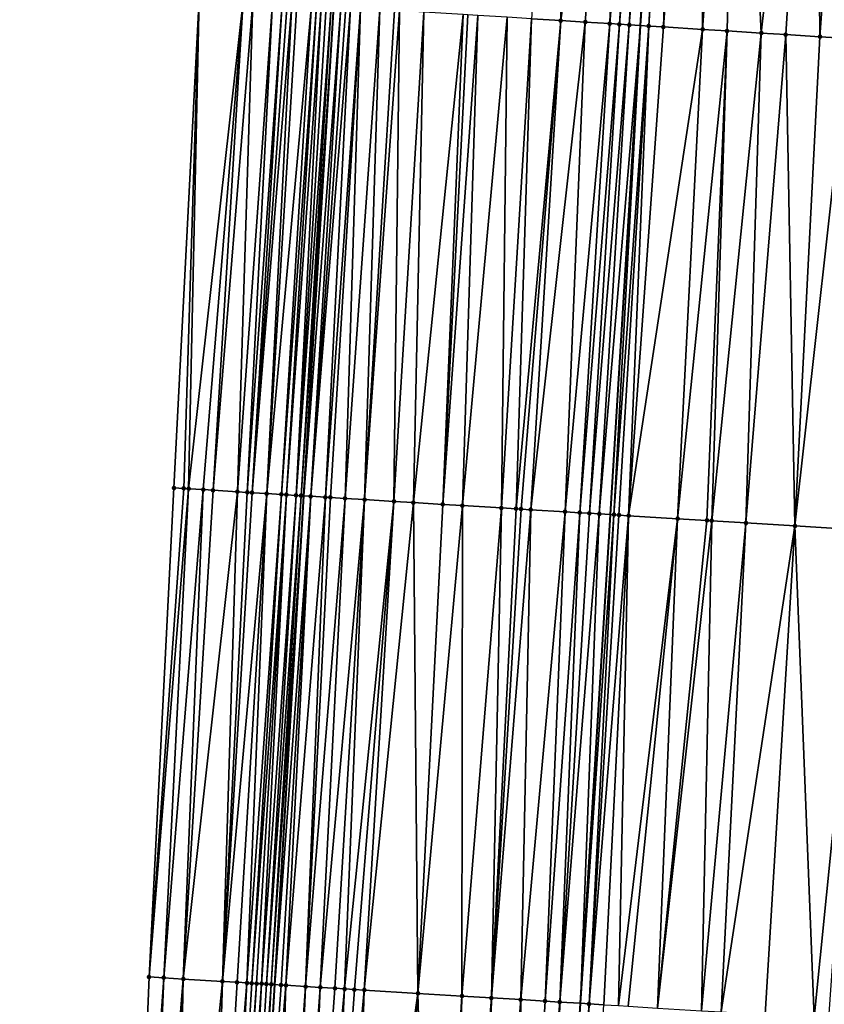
# Model space of a CAD drawing. Header units: feet. Extents: x 2004186 to 2014793, y 836912 to 864902.
# Tile 182 of 256: x 2010520 to 2010553, y 842588 to 842628. Entities that reach past the tile are written whole.
import ezdxf

# ---------------------------------------------------------------- set-up
doc = ezdxf.new("R2010")
doc.units = ezdxf.units.FT
doc.header["$LTSCALE"] = 100
doc.header["$MEASUREMENT"] = 0
for name, color, linetype, lineweight in [('EP_Travel Lane', 5, 'Continuous', 40), ('GPL_Skip Line', 2, 'Continuous', 40), ('Road Shots', 4, 'Continuous', 200), ('Road X-Section', 30, 'Continuous', 13)]:
    doc.layers.add(name, color=color, linetype=linetype, lineweight=lineweight)
doc.layers.add('I-77 SB_MM21-27-Surface-Border', color=7, linetype='Continuous')
doc.layers.add('I-77 SB_MM21-27-Surface-TIN', color=7, linetype='Continuous')

msp = doc.modelspace()

# ---------------------------------------------------------------- linework, layer by layer
at = {"layer": 'EP_Travel Lane'}
msp.add_polyline3d([(2010523.174799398, 842469.2187934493, 373.3575301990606), (2010524.374323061, 842489.1736801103, 373.7397270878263), (2010525.569789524, 842509.1305880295, 374.1202389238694), (2010526.765268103, 842529.0876982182, 374.4901710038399), (2010527.960967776, 842549.0484993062, 374.8364427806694), (2010529.156592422, 842569.0080479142, 375.2129145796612), (2010530.352189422, 842588.9671350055, 375.6126191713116), (2010531.547774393, 842608.9260212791, 375.977037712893), (2010532.771014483, 842628.9081064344, 376.3447920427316), (2010534.022790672, 842648.8669012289, 376.7129737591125), (2010535.277433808, 842668.8238715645, 377.0881937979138), (2010536.532073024, 842688.7807795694, 377.4562459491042), (2010537.786650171, 842708.7367002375, 377.8447404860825), (2010539.041278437, 842728.6934340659, 378.2420773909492), (2010540.295850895, 842748.6492801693, 378.5912493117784), (2010541.550442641, 842768.6054330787, 378.9572270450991), (2010542.774096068, 842788.5522059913, 379.3796865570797), (2010543.963645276, 842808.5098754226, 379.7518848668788)], dxfattribs=at)
at = {"layer": 'GPL_Skip Line'}
msp.add_polyline3d([(2010535.451572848, 842468.4677420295, 373.5754094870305), (2010536.681232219, 842488.4212770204, 373.9708214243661), (2010537.911588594, 842508.3761766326, 374.3450810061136), (2010539.141940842, 842528.3310093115, 374.7111592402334), (2010540.372495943, 842548.2891320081, 375.0899000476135), (2010541.602987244, 842568.2462199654, 375.4813899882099), (2010542.833489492, 842588.203485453, 375.8690829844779), (2010544.063976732, 842608.1605075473, 376.2407427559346), (2010545.288220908, 842628.1306613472, 376.5977184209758), (2010546.503825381, 842648.0911494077, 376.939831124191), (2010547.71855631, 842668.0502623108, 377.3090849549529), (2010548.933297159, 842688.0095381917, 377.6818148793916), (2010550.147974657, 842707.9677731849, 378.0793417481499), (2010551.362725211, 842727.9272085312, 378.4561895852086), (2010552.577375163, 842747.8849909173, 378.8409683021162), (2010553.79206176, 842767.8433754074, 379.2160057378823), (2010555.017611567, 842787.7945673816, 379.616245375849), (2010556.256341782, 842807.7497787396, 379.9828878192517)], dxfattribs=at)
at = {"layer": 'I-77 SB_MM21-27-Surface-Border', "color": 3, "linetype": 'ByBlock', "lineweight": -2}
msp.add_polyline3d([(2010519.940937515, 842469.4171024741, 373.2752140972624), (2010520.954776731, 842489.3832712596, 373.6470903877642), (2010521.369297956, 842509.3880063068, 374.0086290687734), (2010522.382742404, 842529.3568081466, 374.3527234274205), (2010523.9952566, 842549.2920872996, 374.7062624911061), (2010524.409969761, 842569.29997995, 375.0393105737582), (2010525.223891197, 842589.2827017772, 375.4143350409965), (2010526.237387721, 842609.2523603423, 375.7785892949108), (2010527.262117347, 842629.2520569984, 376.1351105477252), (2010528.495477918, 842649.211868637, 376.5293268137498), (2010529.929418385, 842669.1581314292, 376.9032130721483), (2010530.964102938, 842689.1287828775, 377.2643487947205), (2010532.198349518, 842709.0861739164, 377.6408014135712), (2010534.430707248, 842728.9821303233, 378.0613353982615), (2010535.864508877, 842748.9261481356, 378.4432108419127), (2010537.49795192, 842768.858189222, 378.8464908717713), (2010539.925893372, 842788.7288353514, 379.3046050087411), (2010539.556153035, 842808.7831639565, 379.6287610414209)], dxfattribs=at)
at = {"layer": 'I-77 SB_MM21-27-Surface-TIN', "color": 128, "linetype": 'ByBlock', "lineweight": -2}
for points in [[(2010542.268800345, 842648.3541834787, 376.8740739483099), (2010540.835855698, 842628.4072657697, 376.5040468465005), (2010542.033546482, 842628.3328547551, 376.5294719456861)], [(2010544.664183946, 842648.2053956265, 376.9119968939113), (2010542.268800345, 842648.3541834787, 376.8740739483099), (2010542.033546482, 842628.3328547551, 376.5294719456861)], [(2010544.664183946, 842648.2053956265, 376.9119968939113), (2010542.033546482, 842628.3328547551, 376.5294719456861), (2010543.031625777, 842628.2709045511, 376.5474105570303)], [(2010544.664183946, 842648.2053956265, 376.9119968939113), (2010543.031625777, 842628.2709045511, 376.5474105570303), (2010544.029698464, 842628.2088473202, 376.5712453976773)], [(2010545.263028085, 842648.1681701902, 376.9231515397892), (2010544.664183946, 842648.2053956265, 376.9119968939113), (2010544.029698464, 842628.2088473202, 376.5712453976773)], [(2010545.662259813, 842648.1433904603, 376.9283994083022), (2010545.263028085, 842648.1681701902, 376.9231515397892), (2010544.029698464, 842628.2088473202, 376.5712453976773)], [(2010545.662259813, 842648.1433904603, 376.9283994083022), (2010544.029698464, 842628.2088473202, 376.5712453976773), (2010544.428930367, 842628.184070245, 376.5782552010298)], [(2010546.061497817, 842648.1187121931, 376.9276824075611), (2010545.662259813, 842648.1433904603, 376.9283994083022), (2010544.428930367, 842628.184070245, 376.5782552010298)], [(2010546.061497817, 842648.1187121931, 376.9276824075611), (2010544.428930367, 842628.184070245, 376.5782552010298), (2010544.828165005, 842628.1593374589, 376.5828250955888)], [(2010546.061497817, 842648.1187121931, 376.9276824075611), (2010544.828165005, 842628.1593374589, 376.5828250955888), (2010546.503825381, 842648.0911494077, 376.939831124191)], [(2010544.828165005, 842628.1593374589, 376.5828250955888), (2010545.288220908, 842628.1306613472, 376.5977184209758), (2010546.503825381, 842648.0911494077, 376.939831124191)], [(2010546.660336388, 842648.0813967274, 376.9441297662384), (2010546.503825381, 842648.0911494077, 376.939831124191), (2010545.288220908, 842628.1306613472, 376.5977184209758)], [(2010546.660336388, 842648.0813967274, 376.9441297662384), (2010545.288220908, 842628.1306613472, 376.5977184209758), (2010545.626615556, 842628.1095686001, 376.6086732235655)], [(2010546.859947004, 842648.0689220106, 376.951742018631), (2010546.660336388, 842648.0813967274, 376.9441297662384), (2010545.626615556, 842628.1095686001, 376.6086732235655)], [(2010546.859947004, 842648.0689220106, 376.951742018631), (2010545.626615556, 842628.1095686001, 376.6086732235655), (2010546.225462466, 842628.0723876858, 376.6200309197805)], [(2010547.65840414, 842648.019260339, 376.9682466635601), (2010546.859947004, 842648.0689220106, 376.951742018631), (2010546.225462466, 842628.0723876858, 376.6200309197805)], [(2010547.65840414, 842648.019260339, 376.9682466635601), (2010546.225462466, 842628.0723876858, 376.6200309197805), (2010547.822402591, 842627.9734820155, 376.6369070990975)], [(2010549.255333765, 842647.9201852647, 376.9866604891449), (2010547.65840414, 842648.019260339, 376.9682466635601), (2010547.822402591, 842627.9734820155, 376.6369070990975)], [(2010549.255333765, 842647.9201852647, 376.9866604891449), (2010547.822402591, 842627.9734820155, 376.6369070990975), (2010548.820483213, 842627.9115533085, 376.6536614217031)], [(2010549.255333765, 842647.9201852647, 376.9866604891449), (2010548.820483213, 842627.9115533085, 376.6536614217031), (2010550.21779485, 842627.82483313, 376.6782186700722)], [(2010552.449173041, 842647.721712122, 377.0424765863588), (2010549.255333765, 842647.9201852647, 376.9866604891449), (2010550.21779485, 842627.82483313, 376.6782186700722)], [(2010552.449173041, 842647.721712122, 377.0424765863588), (2010550.21779485, 842627.82483313, 376.6782186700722), (2010551.215875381, 842627.7629029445, 376.6950544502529)], [(2010552.449173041, 842647.721712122, 377.0424765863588), (2010551.215875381, 842627.7629029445, 376.6950544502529), (2010552.613193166, 842627.6762823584, 376.7141250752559)], [(2010554.046099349, 842647.6225834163, 377.0640433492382), (2010552.449173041, 842647.721712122, 377.0424765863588), (2010552.613193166, 842627.6762823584, 376.7141250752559)], [(2010554.046099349, 842647.6225834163, 377.0640433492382), (2010552.613193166, 842627.6762823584, 376.7141250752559), (2010553.810888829, 842627.6019503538, 376.7351974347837)], [(2010526.636634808, 842609.2278280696, 375.7933608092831), (2010527.262117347, 842629.2520569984, 376.1351105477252), (2010526.237387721, 842609.2523603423, 375.7785892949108)], [(2010526.836259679, 842609.2155837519, 375.7995204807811), (2010527.262117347, 842629.2520569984, 376.1351105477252), (2010526.636634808, 842609.2278280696, 375.7933608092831)], [(2010526.836259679, 842609.2155837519, 375.7995204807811), (2010529.058618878, 842629.1398793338, 376.2041620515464), (2010527.262117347, 842629.2520569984, 376.1351105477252)], [(2010527.435125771, 842609.1787106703, 375.8258738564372), (2010529.058618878, 842629.1398793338, 376.2041620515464), (2010526.836259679, 842609.2155837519, 375.7995204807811)], [(2010527.834373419, 842609.1541876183, 375.8401272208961), (2010529.058618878, 842629.1398793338, 376.2041620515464), (2010527.435125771, 842609.1787106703, 375.8258738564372)], [(2010527.834373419, 842609.1541876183, 375.8401272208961), (2010529.457837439, 842629.1148861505, 376.223077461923), (2010529.058618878, 842629.1398793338, 376.2041620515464)], [(2010528.83248325, 842609.0927271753, 375.8843477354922), (2010529.457837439, 842629.1148861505, 376.223077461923), (2010527.834373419, 842609.1541876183, 375.8401272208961)], [(2010528.83248325, 842609.0927271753, 375.8843477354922), (2010530.256282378, 842629.0650264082, 376.2539324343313), (2010529.457837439, 842629.1148861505, 376.223077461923)], [(2010529.231732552, 842609.0682313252, 375.8970725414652), (2010530.256282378, 842629.0650264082, 376.2539324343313), (2010528.83248325, 842609.0927271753, 375.8843477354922)], [(2010529.231732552, 842609.0682313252, 375.8970725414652), (2010530.655520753, 842629.0403541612, 376.2551671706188), (2010530.256282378, 842629.0650264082, 376.2539324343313)], [(2010529.431354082, 842609.0559320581, 375.9063200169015), (2010530.655520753, 842629.0403541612, 376.2551671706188), (2010529.231732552, 842609.0682313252, 375.8970725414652)], [(2010529.431354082, 842609.0559320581, 375.9063200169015), (2010530.855135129, 842629.0279400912, 376.2600786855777), (2010530.655520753, 842629.0403541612, 376.2551671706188)], [(2010529.431354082, 842609.0559320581, 375.9063200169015), (2010531.054745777, 842629.0154656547, 376.2683158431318), (2010530.855135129, 842629.0279400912, 376.2600786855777)], [(2010530.030226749, 842609.0191671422, 375.9265951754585), (2010531.054745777, 842629.0154656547, 376.2683158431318), (2010529.431354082, 842609.0559320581, 375.9063200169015)], [(2010530.030226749, 842609.0191671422, 375.9265951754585), (2010531.254353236, 842629.0029395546, 376.2793991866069), (2010531.054745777, 842629.0154656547, 376.2683158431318)], [(2010530.030226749, 842609.0191671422, 375.9265951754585), (2010531.853165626, 842628.9651995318, 376.3215586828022), (2010531.254353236, 842629.0029395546, 376.2793991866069)], [(2010530.62909051, 842608.9822556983, 375.955104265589), (2010531.853165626, 842628.9651995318, 376.3215586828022), (2010530.030226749, 842609.0191671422, 375.9265951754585)], [(2010530.62909051, 842608.9822556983, 375.955104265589), (2010532.052783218, 842628.9528375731, 376.3235993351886), (2010531.853165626, 842628.9651995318, 376.3215586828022)], [(2010530.82871608, 842608.9700229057, 375.9606163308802), (2010532.052783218, 842628.9528375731, 376.3235993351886), (2010530.62909051, 842608.9822556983, 375.955104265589)], [(2010530.82871608, 842608.9700229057, 375.9606163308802), (2010532.252404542, 842628.9405360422, 376.3223109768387), (2010532.052783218, 842628.9528375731, 376.3235993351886)], [(2010531.227979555, 842608.9457602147, 375.9602390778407), (2010532.252404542, 842628.9405360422, 376.3223109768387), (2010530.82871608, 842608.9700229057, 375.9606163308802)], [(2010531.227979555, 842608.9457602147, 375.9602390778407), (2010532.452022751, 842628.9281840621, 376.3238018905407), (2010532.252404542, 842628.9405360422, 376.3223109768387)], [(2010531.227979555, 842608.9457602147, 375.9602390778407), (2010532.651628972, 842628.915637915, 376.3359896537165), (2010532.452022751, 842628.9281840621, 376.3238018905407)], [(2010531.427601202, 842608.9334628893, 375.9693774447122), (2010532.651628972, 842628.915637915, 376.3359896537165), (2010531.227979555, 842608.9457602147, 375.9602390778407)], [(2010531.427601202, 842608.9334628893, 375.9693774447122), (2010532.771014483, 842628.9081064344, 376.3447920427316), (2010532.651628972, 842628.915637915, 376.3359896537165)], [(2010531.427601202, 842608.9334628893, 375.9693774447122), (2010531.547774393, 842608.9260212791, 375.977037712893), (2010532.771014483, 842628.9081064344, 376.3447920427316)], [(2010533.050835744, 842628.890453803, 376.3654234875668), (2010532.771014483, 842628.9081064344, 376.3447920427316), (2010531.547774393, 842608.9260212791, 375.977037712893)], [(2010531.82683674, 842608.9087406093, 375.9948261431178), (2010533.050835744, 842628.890453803, 376.3654234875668), (2010531.547774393, 842608.9260212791, 375.977037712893)], [(2010531.82683674, 842608.9087406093, 375.9948261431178), (2010533.250445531, 842628.8779654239, 376.3744287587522), (2010533.050835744, 842628.890453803, 376.3654234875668)], [(2010531.82683674, 842608.9087406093, 375.9948261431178), (2010533.450060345, 842628.8655584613, 376.3789487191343), (2010533.250445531, 842628.8779654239, 376.3744287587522)], [(2010532.425704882, 842608.8719012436, 376.0192849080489), (2010533.450060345, 842628.8655584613, 376.3789487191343), (2010531.82683674, 842608.9087406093, 375.9948261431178)], [(2010532.425704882, 842608.8719012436, 376.0192849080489), (2010533.849281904, 842628.8406138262, 376.3951895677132), (2010533.450060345, 842628.8655584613, 376.3789487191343)], [(2010532.625326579, 842608.8596047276, 376.0283777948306), (2010533.849281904, 842628.8406138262, 376.3951895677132), (2010532.425704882, 842608.8719012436, 376.0192849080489)], [(2010533.224210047, 842608.8230174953, 376.0386682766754), (2010533.849281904, 842628.8406138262, 376.3951895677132), (2010532.625326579, 842608.8596047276, 376.0283777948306)], [(2010533.224210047, 842608.8230174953, 376.0386682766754), (2010534.647746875, 842628.7910785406, 376.4081699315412), (2010533.849281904, 842628.8406138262, 376.3951895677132)], [(2010534.02272508, 842608.7742960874, 376.0489291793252), (2010534.647746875, 842628.7910785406, 376.4081699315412), (2010533.224210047, 842608.8230174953, 376.0386682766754)], [(2010534.02272508, 842608.7742960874, 376.0489291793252), (2010535.246595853, 842628.7539311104, 376.4176829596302), (2010534.647746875, 842628.7910785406, 376.4081699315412)], [(2010534.02272508, 842608.7742960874, 376.0489291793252), (2010535.446209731, 842628.7415089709, 376.4230390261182), (2010535.246595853, 842628.7539311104, 376.4176829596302)], [(2010535.220489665, 842608.701082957, 376.0716829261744), (2010535.446209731, 842628.7415089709, 376.4230390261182), (2010534.02272508, 842608.7742960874, 376.0489291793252)], [(2010535.220489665, 842608.701082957, 376.0716829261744), (2010536.444290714, 842628.6795861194, 376.4394707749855), (2010535.446209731, 842628.7415089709, 376.4230390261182)], [(2010536.019002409, 842608.6523238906, 376.0840599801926), (2010536.444290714, 842628.6795861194, 376.4394707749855), (2010535.220489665, 842608.701082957, 376.0716829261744)], [(2010536.019002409, 842608.6523238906, 376.0840599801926), (2010538.041223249, 842628.5805575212, 376.4631191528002), (2010536.444290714, 842628.6795861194, 376.4394707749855)], [(2010537.21676839, 842608.5791337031, 376.1055244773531), (2010538.041223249, 842628.5805575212, 376.4631191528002), (2010536.019002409, 842608.6523238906, 376.0840599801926)], [(2010537.21676839, 842608.5791337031, 376.1055244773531), (2010538.240842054, 842628.5682151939, 376.464078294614), (2010538.041223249, 842628.5805575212, 376.4631191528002)], [(2010537.21676839, 842608.5791337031, 376.1055244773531), (2010538.64007462, 842628.5434488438, 376.4704972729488), (2010538.240842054, 842628.5682151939, 376.464078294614)], [(2010538.015280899, 842608.5303707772, 376.1181184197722), (2010538.64007462, 842628.5434488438, 376.4704972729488), (2010537.21676839, 842608.5791337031, 376.1055244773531)], [(2010538.015280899, 842608.5303707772, 376.1181184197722), (2010539.837776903, 842628.4692240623, 376.48566262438), (2010538.64007462, 842628.5434488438, 376.4704972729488)], [(2010539.612302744, 842608.4327927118, 376.1462403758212), (2010539.837776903, 842628.4692240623, 376.48566262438), (2010538.015280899, 842608.5303707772, 376.1181184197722)], [(2010539.612302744, 842608.4327927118, 376.1462403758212), (2010540.835855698, 842628.4072657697, 376.5040468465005), (2010539.837776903, 842628.4692240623, 376.48566262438)], [(2010540.211182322, 842608.3961414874, 376.1601268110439), (2010540.835855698, 842628.4072657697, 376.5040468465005), (2010539.612302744, 842608.4327927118, 376.1462403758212)], [(2010540.211182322, 842608.3961414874, 376.1601268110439), (2010542.033546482, 842628.3328547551, 376.5294719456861), (2010540.835855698, 842628.4072657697, 376.5040468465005)], [(2010540.410810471, 842608.3839511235, 376.1632546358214), (2010542.033546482, 842628.3328547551, 376.5294719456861), (2010540.211182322, 842608.3961414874, 376.1601268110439)], [(2010540.810063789, 842608.3595213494, 376.1722663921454), (2010542.033546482, 842628.3328547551, 376.5294719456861), (2010540.410810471, 842608.3839511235, 376.1632546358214)], [(2010540.810063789, 842608.3595213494, 376.1722663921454), (2010543.031625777, 842628.2709045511, 376.5474105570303), (2010542.033546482, 842628.3328547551, 376.5294719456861)], [(2010542.207459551, 842608.2741676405, 376.1953503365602), (2010543.031625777, 842628.2709045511, 376.5474105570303), (2010540.810063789, 842608.3595213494, 376.1722663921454)], [(2010542.207459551, 842608.2741676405, 376.1953503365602), (2010544.029698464, 842628.2088473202, 376.5712453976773), (2010543.031625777, 842628.2709045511, 376.5474105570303)], [(2010542.806340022, 842608.2375311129, 376.2084109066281), (2010544.029698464, 842628.2088473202, 376.5712453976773), (2010542.207459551, 842608.2741676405, 376.1953503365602)], [(2010542.806340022, 842608.2375311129, 376.2084109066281), (2010544.428930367, 842628.184070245, 376.5782552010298), (2010544.029698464, 842628.2088473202, 376.5712453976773)], [(2010543.205596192, 842608.2131482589, 376.2147860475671), (2010544.428930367, 842628.184070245, 376.5782552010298), (2010542.806340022, 842608.2375311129, 376.2084109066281)], [(2010543.205596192, 842608.2131482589, 376.2147860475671), (2010544.828165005, 842628.1593374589, 376.5828250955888), (2010544.428930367, 842628.184070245, 376.5782552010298)], [(2010543.604845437, 842608.1886514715, 376.2275635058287), (2010544.828165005, 842628.1593374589, 376.5828250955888), (2010543.205596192, 842608.2131482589, 376.2147860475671)], [(2010543.604845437, 842608.1886514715, 376.2275635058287), (2010545.288220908, 842628.1306613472, 376.5977184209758), (2010544.828165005, 842628.1593374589, 376.5828250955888)], [(2010543.604845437, 842608.1886514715, 376.2275635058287), (2010544.063976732, 842608.1605075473, 376.2407427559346), (2010545.288220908, 842628.1306613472, 376.5977184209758)], [(2010544.203721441, 842608.1519414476, 376.2447540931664), (2010545.288220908, 842628.1306613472, 376.5977184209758), (2010544.063976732, 842608.1605075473, 376.2407427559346)], [(2010544.203721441, 842608.1519414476, 376.2447540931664), (2010545.626615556, 842628.1095686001, 376.6086732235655), (2010545.288220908, 842628.1306613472, 376.5977184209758)], [(2010544.403346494, 842608.1397001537, 376.2507438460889), (2010545.626615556, 842628.1095686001, 376.6086732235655), (2010544.203721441, 842608.1519414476, 376.2447540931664)], [(2010544.80260143, 842608.115296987, 376.2582604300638), (2010545.626615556, 842628.1095686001, 376.6086732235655), (2010544.403346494, 842608.1397001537, 376.2507438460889)], [(2010544.80260143, 842608.115296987, 376.2582604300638), (2010546.225462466, 842628.0723876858, 376.6200309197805), (2010545.626615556, 842628.1095686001, 376.6086732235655)], [(2010544.80260143, 842608.115296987, 376.2582604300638), (2010547.822402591, 842627.9734820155, 376.6369070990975), (2010546.225462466, 842628.0723876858, 376.6200309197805)], [(2010546.798894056, 842607.9935764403, 376.2792501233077), (2010547.822402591, 842627.9734820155, 376.6369070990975), (2010544.80260143, 842608.115296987, 376.2582604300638)], [(2010546.798894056, 842607.9935764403, 376.2792501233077), (2010548.820483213, 842627.9115533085, 376.6536614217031), (2010547.822402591, 842627.9734820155, 376.6369070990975)], [(2010547.996662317, 842607.9204237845, 376.298605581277), (2010548.820483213, 842627.9115533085, 376.6536614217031), (2010546.798894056, 842607.9935764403, 376.2792501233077)], [(2010548.196291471, 842607.9082499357, 376.3008053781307), (2010548.820483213, 842627.9115533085, 376.6536614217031), (2010547.996662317, 842607.9204237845, 376.298605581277)], [(2010548.196291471, 842607.9082499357, 376.3008053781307), (2010550.21779485, 842627.82483313, 376.6782186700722), (2010548.820483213, 842627.9115533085, 376.6536614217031)], [(2010549.593686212, 842607.8228794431, 376.32483246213), (2010550.21779485, 842627.82483313, 376.6782186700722), (2010548.196291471, 842607.9082499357, 376.3008053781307)], [(2010549.593686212, 842607.8228794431, 376.32483246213), (2010551.215875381, 842627.7629029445, 376.6950544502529), (2010550.21779485, 842627.82483313, 376.6782186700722)], [(2010551.589974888, 842607.7010939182, 376.3494735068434), (2010551.215875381, 842627.7629029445, 376.6950544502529), (2010549.593686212, 842607.8228794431, 376.32483246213)], [(2010551.589974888, 842607.7010939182, 376.3494735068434), (2010552.613193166, 842627.6762823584, 376.7141250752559), (2010551.215875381, 842627.7629029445, 376.6950544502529)], [(2010551.589974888, 842607.7010939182, 376.3494735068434), (2010553.810888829, 842627.6019503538, 376.7351974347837), (2010552.613193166, 842627.6762823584, 376.7141250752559)], [(2010554.384760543, 842607.5302899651, 376.4010660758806), (2010553.810888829, 842627.6019503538, 376.7351974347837), (2010551.589974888, 842607.7010939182, 376.3494735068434)], [(2010526.636634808, 842609.2278280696, 375.7933608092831), (2010526.237387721, 842609.2523603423, 375.7785892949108), (2010525.223891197, 842589.2827017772, 375.4143350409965)], [(2010526.836259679, 842609.2155837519, 375.7995204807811), (2010526.636634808, 842609.2278280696, 375.7933608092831), (2010525.223891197, 842589.2827017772, 375.4143350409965)], [(2010526.836259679, 842609.2155837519, 375.7995204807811), (2010525.223891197, 842589.2827017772, 375.4143350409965), (2010525.822755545, 842589.245800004, 375.44012366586)], [(2010527.435125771, 842609.1787106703, 375.8258738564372), (2010526.836259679, 842609.2155837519, 375.7995204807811), (2010525.822755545, 842589.245800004, 375.44012366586)], [(2010527.435125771, 842609.1787106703, 375.8258738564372), (2010525.822755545, 842589.245800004, 375.44012366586), (2010526.621246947, 842589.1966898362, 375.469730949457)], [(2010527.834373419, 842609.1541876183, 375.8401272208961), (2010527.435125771, 842609.1787106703, 375.8258738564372), (2010526.621246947, 842589.1966898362, 375.469730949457)], [(2010528.83248325, 842609.0927271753, 375.8843477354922), (2010527.834373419, 842609.1541876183, 375.8401272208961), (2010526.621246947, 842589.1966898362, 375.469730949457)], [(2010528.83248325, 842609.0927271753, 375.8843477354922), (2010526.621246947, 842589.1966898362, 375.469730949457), (2010528.218216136, 842589.098245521, 375.5405519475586)], [(2010529.231732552, 842609.0682313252, 375.8970725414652), (2010528.83248325, 842609.0927271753, 375.8843477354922), (2010528.218216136, 842589.098245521, 375.5405519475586)], [(2010529.431354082, 842609.0559320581, 375.9063200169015), (2010529.231732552, 842609.0682313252, 375.8970725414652), (2010528.218216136, 842589.098245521, 375.5405519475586)], [(2010530.030226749, 842609.0191671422, 375.9265951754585), (2010529.431354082, 842609.0559320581, 375.9063200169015), (2010528.218216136, 842589.098245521, 375.5405519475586)], [(2010530.030226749, 842609.0191671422, 375.9265951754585), (2010528.218216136, 842589.098245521, 375.5405519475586), (2010528.817078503, 842589.0613111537, 375.5680295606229)], [(2010530.030226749, 842609.0191671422, 375.9265951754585), (2010528.817078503, 842589.0613111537, 375.5680295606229), (2010529.216325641, 842589.036779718, 375.5816077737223)], [(2010530.62909051, 842608.9822556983, 375.955104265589), (2010530.030226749, 842609.0191671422, 375.9265951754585), (2010529.216325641, 842589.036779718, 375.5816077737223)], [(2010530.62909051, 842608.9822556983, 375.955104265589), (2010529.216325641, 842589.036779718, 375.5816077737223), (2010529.415950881, 842589.0245414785, 375.5869729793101)], [(2010530.82871608, 842608.9700229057, 375.9606163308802), (2010530.62909051, 842608.9822556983, 375.955104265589), (2010529.415950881, 842589.0245414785, 375.5869729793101)], [(2010530.82871608, 842608.9700229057, 375.9606163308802), (2010529.415950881, 842589.0245414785, 375.5869729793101), (2010529.615580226, 842589.012370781, 375.5888382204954)], [(2010530.82871608, 842608.9700229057, 375.9606163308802), (2010529.615580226, 842589.012370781, 375.5888382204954), (2010529.81521204, 842589.0002406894, 375.588599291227)], [(2010531.227979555, 842608.9457602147, 375.9602390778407), (2010530.82871608, 842608.9700229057, 375.9606163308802), (2010529.81521204, 842589.0002406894, 375.588599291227)], [(2010531.227979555, 842608.9457602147, 375.9602390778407), (2010529.81521204, 842589.0002406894, 375.588599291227), (2010530.014839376, 842588.9880369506, 375.5921766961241)], [(2010531.427601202, 842608.9334628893, 375.9693774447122), (2010531.227979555, 842608.9457602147, 375.9602390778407), (2010530.014839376, 842588.9880369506, 375.5921766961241)], [(2010531.427601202, 842608.9334628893, 375.9693774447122), (2010530.014839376, 842588.9880369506, 375.5921766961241), (2010530.214458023, 842588.9756902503, 375.6031622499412)], [(2010531.427601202, 842608.9334628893, 375.9693774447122), (2010530.214458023, 842588.9756902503, 375.6031622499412), (2010531.547774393, 842608.9260212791, 375.977037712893)], [(2010530.214458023, 842588.9756902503, 375.6031622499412), (2010530.352189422, 842588.9671350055, 375.6126191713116), (2010531.547774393, 842608.9260212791, 375.977037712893)], [(2010531.82683674, 842608.9087406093, 375.9948261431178), (2010531.547774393, 842608.9260212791, 375.977037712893), (2010530.352189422, 842588.9671350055, 375.6126191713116)], [(2010531.82683674, 842608.9087406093, 375.9948261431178), (2010530.352189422, 842588.9671350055, 375.6126191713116), (2010530.613688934, 842588.9508918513, 375.6305742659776)], [(2010531.82683674, 842608.9087406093, 375.9948261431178), (2010530.613688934, 842588.9508918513, 375.6305742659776), (2010530.813309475, 842588.9385763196, 375.6399446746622)], [(2010532.425704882, 842608.8719012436, 376.0192849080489), (2010531.82683674, 842608.9087406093, 375.9948261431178), (2010530.813309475, 842588.9385763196, 375.6399446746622)], [(2010532.425704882, 842608.8719012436, 376.0192849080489), (2010530.813309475, 842588.9385763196, 375.6399446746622), (2010531.61180768, 842588.8895780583, 375.6637530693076)], [(2010532.625326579, 842608.8596047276, 376.0283777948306), (2010532.425704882, 842608.8719012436, 376.0192849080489), (2010531.61180768, 842588.8895780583, 375.6637530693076)], [(2010533.224210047, 842608.8230174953, 376.0386682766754), (2010532.625326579, 842608.8596047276, 376.0283777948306), (2010531.61180768, 842588.8895780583, 375.6637530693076)], [(2010533.224210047, 842608.8230174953, 376.0386682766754), (2010531.61180768, 842588.8895780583, 375.6637530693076), (2010532.210695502, 842588.8530624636, 375.6695302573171)], [(2010534.02272508, 842608.7742960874, 376.0489291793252), (2010533.224210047, 842608.8230174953, 376.0386682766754), (2010532.210695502, 842588.8530624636, 375.6695302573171)], [(2010534.02272508, 842608.7742960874, 376.0489291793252), (2010532.210695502, 842588.8530624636, 375.6695302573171), (2010532.809578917, 842588.8164743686, 375.6790643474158)], [(2010534.02272508, 842608.7742960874, 376.0489291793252), (2010532.809578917, 842588.8164743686, 375.6790643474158), (2010533.208833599, 842588.7920670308, 375.6862119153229)], [(2010535.220489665, 842608.701082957, 376.0716829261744), (2010534.02272508, 842608.7742960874, 376.0489291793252), (2010533.208833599, 842588.7920670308, 375.6862119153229)], [(2010535.220489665, 842608.701082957, 376.0716829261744), (2010533.208833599, 842588.7920670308, 375.6862119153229), (2010533.608087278, 842588.7676431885, 375.694214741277)], [(2010535.220489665, 842608.701082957, 376.0716829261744), (2010533.608087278, 842588.7676431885, 375.694214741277), (2010534.007347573, 842588.7433281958, 375.6965770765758)], [(2010536.019002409, 842608.6523238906, 376.0840599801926), (2010535.220489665, 842608.701082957, 376.0716829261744), (2010534.007347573, 842588.7433281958, 375.6965770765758)], [(2010536.019002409, 842608.6523238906, 376.0840599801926), (2010534.007347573, 842588.7433281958, 375.6965770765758), (2010536.203251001, 842588.6091318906, 375.7336059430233)], [(2010537.21676839, 842608.5791337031, 376.1055244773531), (2010536.019002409, 842608.6523238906, 376.0840599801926), (2010536.203251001, 842588.6091318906, 375.7336059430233)], [(2010538.015280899, 842608.5303707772, 376.1181184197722), (2010537.21676839, 842608.5791337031, 376.1055244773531), (2010536.203251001, 842588.6091318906, 375.7336059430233)], [(2010538.015280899, 842608.5303707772, 376.1181184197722), (2010536.203251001, 842588.6091318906, 375.7336059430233), (2010537.999900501, 842588.4993553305, 375.7628442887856)], [(2010539.612302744, 842608.4327927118, 376.1462403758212), (2010538.015280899, 842608.5303707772, 376.1181184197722), (2010537.999900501, 842588.4993553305, 375.7628442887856)], [(2010539.612302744, 842608.4327927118, 376.1462403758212), (2010537.999900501, 842588.4993553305, 375.7628442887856), (2010539.19766025, 842588.4260626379, 375.7879495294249)], [(2010540.211182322, 842608.3961414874, 376.1601268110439), (2010539.612302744, 842608.4327927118, 376.1462403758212), (2010539.19766025, 842588.4260626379, 375.7879495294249)], [(2010540.410810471, 842608.3839511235, 376.1632546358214), (2010540.211182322, 842608.3961414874, 376.1601268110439), (2010539.19766025, 842588.4260626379, 375.7879495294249)], [(2010540.810063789, 842608.3595213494, 376.1722663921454), (2010540.410810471, 842608.3839511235, 376.1632546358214), (2010539.19766025, 842588.4260626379, 375.7879495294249)], [(2010540.810063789, 842608.3595213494, 376.1722663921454), (2010539.19766025, 842588.4260626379, 375.7879495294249), (2010540.395426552, 842588.352877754, 375.8074682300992)], [(2010542.207459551, 842608.2741676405, 376.1953503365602), (2010540.810063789, 842608.3595213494, 376.1722663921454), (2010540.395426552, 842588.352877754, 375.8074682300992)], [(2010542.207459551, 842608.2741676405, 376.1953503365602), (2010540.395426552, 842588.352877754, 375.8074682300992), (2010541.393552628, 842588.291684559, 375.8343977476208)], [(2010542.806340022, 842608.2375311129, 376.2084109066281), (2010542.207459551, 842608.2741676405, 376.1953503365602), (2010541.393552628, 842588.291684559, 375.8343977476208)], [(2010542.806340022, 842608.2375311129, 376.2084109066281), (2010541.393552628, 842588.291684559, 375.8343977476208), (2010541.99243565, 842588.2550899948, 375.8442670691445)], [(2010543.205596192, 842608.2131482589, 376.2147860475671), (2010542.806340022, 842608.2375311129, 376.2084109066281), (2010541.99243565, 842588.2550899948, 375.8442670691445)], [(2010543.604845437, 842608.1886514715, 376.2275635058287), (2010543.205596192, 842608.2131482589, 376.2147860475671), (2010541.99243565, 842588.2550899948, 375.8442670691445)], [(2010543.604845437, 842608.1886514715, 376.2275635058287), (2010541.99243565, 842588.2550899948, 375.8442670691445), (2010542.833489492, 842588.203485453, 375.8690829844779)], [(2010543.604845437, 842608.1886514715, 376.2275635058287), (2010542.833489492, 842588.203485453, 375.8690829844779), (2010544.063976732, 842608.1605075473, 376.2407427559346)], [(2010544.203721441, 842608.1519414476, 376.2447540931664), (2010544.063976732, 842608.1605075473, 376.2407427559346), (2010542.833489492, 842588.203485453, 375.8690829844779)], [(2010544.203721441, 842608.1519414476, 376.2447540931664), (2010542.833489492, 842588.203485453, 375.8690829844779), (2010543.190183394, 842588.1815997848, 375.8796075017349)], [(2010544.403346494, 842608.1397001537, 376.2507438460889), (2010544.203721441, 842608.1519414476, 376.2447540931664), (2010543.190183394, 842588.1815997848, 375.8796075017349)], [(2010544.80260143, 842608.115296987, 376.2582604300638), (2010544.403346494, 842608.1397001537, 376.2507438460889), (2010543.190183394, 842588.1815997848, 375.8796075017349)], [(2010544.80260143, 842608.115296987, 376.2582604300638), (2010543.190183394, 842588.1815997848, 375.8796075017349), (2010543.789064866, 842588.1449797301, 375.8907977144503)], [(2010544.80260143, 842608.115296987, 376.2582604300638), (2010543.789064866, 842588.1449797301, 375.8907977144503), (2010544.387953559, 842588.1084784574, 375.8958327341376)], [(2010546.798894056, 842607.9935764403, 376.2792501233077), (2010544.80260143, 842608.115296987, 376.2582604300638), (2010544.387953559, 842588.1084784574, 375.8958327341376)], [(2010546.798894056, 842607.9935764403, 376.2792501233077), (2010544.387953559, 842588.1084784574, 375.8958327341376), (2010544.787211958, 842588.0841322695, 375.8998115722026)], [(2010546.798894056, 842607.9935764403, 376.2792501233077), (2010544.787211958, 842588.0841322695, 375.8998115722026), (2010545.984981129, 842588.0109945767, 375.9168848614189)], [(2010547.996662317, 842607.9204237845, 376.298605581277), (2010546.798894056, 842607.9935764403, 376.2792501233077), (2010545.984981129, 842588.0109945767, 375.9168848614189)], [(2010548.196291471, 842607.9082499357, 376.3008053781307), (2010547.996662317, 842607.9204237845, 376.298605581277), (2010545.984981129, 842588.0109945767, 375.9168848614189)], [(2010548.196291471, 842607.9082499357, 376.3008053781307), (2010545.984981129, 842588.0109945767, 375.9168848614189), (2010547.781629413, 842587.9011980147, 375.9471597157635)], [(2010549.593686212, 842607.8228794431, 376.32483246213), (2010548.196291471, 842607.9082499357, 376.3008053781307), (2010547.781629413, 842587.9011980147, 375.9471597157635)], [(2010549.593686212, 842607.8228794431, 376.32483246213), (2010547.781629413, 842587.9011980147, 375.9471597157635), (2010548.580138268, 842587.8523749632, 375.961888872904)], [(2010551.589974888, 842607.7010939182, 376.3494735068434), (2010549.593686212, 842607.8228794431, 376.32483246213), (2010548.580138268, 842587.8523749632, 375.961888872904)], [(2010551.589974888, 842607.7010939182, 376.3494735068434), (2010548.580138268, 842587.8523749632, 375.961888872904), (2010550.376791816, 842587.742664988, 375.9876768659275)], [(2010551.589974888, 842607.7010939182, 376.3494735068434), (2010550.376791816, 842587.742664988, 375.9876768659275), (2010552.373063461, 842587.6205992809, 376.0249184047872)], [(2010554.384760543, 842607.5302899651, 376.4010660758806), (2010551.589974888, 842607.7010939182, 376.3494735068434), (2010552.373063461, 842587.6205992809, 376.0249184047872)], [(2010554.384760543, 842607.5302899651, 376.4010660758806), (2010552.373063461, 842587.6205992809, 376.0249184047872), (2010552.971943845, 842587.583961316, 376.0370367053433)], [(2010525.822755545, 842589.245800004, 375.44012366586), (2010525.223891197, 842589.2827017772, 375.4143350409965), (2010524.409969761, 842569.29997995, 375.0393105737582)], [(2010525.822755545, 842589.245800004, 375.44012366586), (2010524.409969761, 842569.29997995, 375.0393105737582), (2010525.008844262, 842569.2632451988, 375.0562247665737)], [(2010526.621246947, 842589.1966898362, 375.469730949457), (2010525.822755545, 842589.245800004, 375.44012366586), (2010525.008844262, 842569.2632451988, 375.0562247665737)], [(2010526.621246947, 842589.1966898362, 375.469730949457), (2010525.008844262, 842569.2632451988, 375.0562247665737), (2010525.408089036, 842569.2386748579, 375.0716192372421)], [(2010526.621246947, 842589.1966898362, 375.469730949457), (2010525.408089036, 842569.2386748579, 375.0716192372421), (2010526.206569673, 842569.1893875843, 375.1099070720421)], [(2010528.218216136, 842589.098245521, 375.5405519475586), (2010526.621246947, 842589.1966898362, 375.469730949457), (2010526.206569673, 842569.1893875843, 375.1099070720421)], [(2010528.218216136, 842589.098245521, 375.5405519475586), (2010526.206569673, 842569.1893875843, 375.1099070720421), (2010527.603931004, 842569.1034674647, 375.1598961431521)], [(2010528.817078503, 842589.0613111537, 375.5680295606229), (2010528.218216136, 842589.098245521, 375.5405519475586), (2010527.603931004, 842569.1034674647, 375.1598961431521)], [(2010529.216325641, 842589.036779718, 375.5816077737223), (2010528.817078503, 842589.0613111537, 375.5680295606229), (2010527.603931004, 842569.1034674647, 375.1598961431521)], [(2010529.216325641, 842589.036779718, 375.5816077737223), (2010527.603931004, 842569.1034674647, 375.1598961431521), (2010528.202797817, 842569.0666062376, 375.183280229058)], [(2010529.415950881, 842589.0245414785, 375.5869729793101), (2010529.216325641, 842589.036779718, 375.5816077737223), (2010528.202797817, 842569.0666062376, 375.183280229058)], [(2010529.615580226, 842589.012370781, 375.5888382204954), (2010529.415950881, 842589.0245414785, 375.5869729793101), (2010528.202797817, 842569.0666062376, 375.183280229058)], [(2010529.615580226, 842589.012370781, 375.5888382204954), (2010528.202797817, 842569.0666062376, 375.183280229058), (2010528.402421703, 842569.0543457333, 375.1897156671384)], [(2010529.81521204, 842589.0002406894, 375.588599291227), (2010529.615580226, 842589.012370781, 375.5888382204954), (2010528.402421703, 842569.0543457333, 375.1897156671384)], [(2010529.81521204, 842589.0002406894, 375.588599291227), (2010528.402421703, 842569.0543457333, 375.1897156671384), (2010528.801674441, 842569.0299064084, 375.1984079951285)], [(2010530.014839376, 842588.9880369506, 375.5921766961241), (2010529.81521204, 842589.0002406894, 375.588599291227), (2010528.801674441, 842569.0299064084, 375.1984079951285)], [(2010530.214458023, 842588.9756902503, 375.6031622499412), (2010530.014839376, 842588.9880369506, 375.5921766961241), (2010528.801674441, 842569.0299064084, 375.1984079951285)], [(2010530.214458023, 842588.9756902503, 375.6031622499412), (2010528.801674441, 842569.0299064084, 375.1984079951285), (2010529.156592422, 842569.0080479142, 375.2129145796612)], [(2010530.214458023, 842588.9756902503, 375.6031622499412), (2010529.156592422, 842569.0080479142, 375.2129145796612), (2010530.352189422, 842588.9671350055, 375.6126191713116)], [(2010529.200918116, 842569.0053180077, 375.2147263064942), (2010530.352189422, 842588.9671350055, 375.6126191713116), (2010529.156592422, 842569.0080479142, 375.2129145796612)], [(2010530.613688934, 842588.9508918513, 375.6305742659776), (2010530.352189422, 842588.9671350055, 375.6126191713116), (2010529.200918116, 842569.0053180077, 375.2147263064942)], [(2010530.813309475, 842588.9385763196, 375.6399446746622), (2010530.613688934, 842588.9508918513, 375.6305742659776), (2010529.200918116, 842569.0053180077, 375.2147263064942)], [(2010530.813309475, 842588.9385763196, 375.6399446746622), (2010529.200918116, 842569.0053180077, 375.2147263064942), (2010530.199024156, 842568.9437951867, 375.2581729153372)], [(2010531.61180768, 842588.8895780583, 375.6637530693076), (2010530.813309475, 842588.9385763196, 375.6399446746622), (2010530.199024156, 842568.9437951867, 375.2581729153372)], [(2010531.61180768, 842588.8895780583, 375.6637530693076), (2010530.199024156, 842568.9437951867, 375.2581729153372), (2010530.398648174, 842568.9315368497, 375.2644974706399)], [(2010531.61180768, 842588.8895780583, 375.6637530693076), (2010530.398648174, 842568.9315368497, 375.2644974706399), (2010530.797903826, 842568.907145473, 375.2707370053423)], [(2010532.210695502, 842588.8530624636, 375.6695302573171), (2010531.61180768, 842588.8895780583, 375.6637530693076), (2010530.797903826, 842568.907145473, 375.2707370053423)], [(2010532.210695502, 842588.8530624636, 375.6695302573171), (2010530.797903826, 842568.907145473, 375.2707370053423), (2010531.396790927, 842568.8706180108, 375.2770473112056)], [(2010532.809578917, 842588.8164743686, 375.6790643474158), (2010532.210695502, 842588.8530624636, 375.6695302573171), (2010531.396790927, 842568.8706180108, 375.2770473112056)], [(2010533.208833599, 842588.7920670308, 375.6862119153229), (2010532.809578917, 842588.8164743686, 375.6790643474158), (2010531.396790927, 842568.8706180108, 375.2770473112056)], [(2010533.208833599, 842588.7920670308, 375.6862119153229), (2010531.396790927, 842568.8706180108, 375.2770473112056), (2010532.195297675, 842568.8217602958, 375.2933610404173)], [(2010533.608087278, 842588.7676431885, 375.694214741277), (2010533.208833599, 842588.7920670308, 375.6862119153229), (2010532.195297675, 842568.8217602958, 375.2933610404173)], [(2010534.007347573, 842588.7433281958, 375.6965770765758), (2010533.608087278, 842588.7676431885, 375.694214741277), (2010532.195297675, 842568.8217602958, 375.2933610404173)], [(2010534.007347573, 842588.7433281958, 375.6965770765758), (2010532.195297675, 842568.8217602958, 375.2933610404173), (2010533.393061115, 842568.748528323, 375.3150385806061)], [(2010536.203251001, 842588.6091318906, 375.7336059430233), (2010534.007347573, 842588.7433281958, 375.6965770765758), (2010533.393061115, 842568.748528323, 375.3150385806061)], [(2010536.203251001, 842588.6091318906, 375.7336059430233), (2010533.393061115, 842568.748528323, 375.3150385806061), (2010534.590823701, 842568.6752823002, 375.3374348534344)], [(2010536.203251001, 842588.6091318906, 375.7336059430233), (2010534.590823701, 842568.6752823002, 375.3374348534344), (2010536.786727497, 842568.5410920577, 375.37367931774)], [(2010537.999900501, 842588.4993553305, 375.7628442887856), (2010536.203251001, 842588.6091318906, 375.7336059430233), (2010536.786727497, 842568.5410920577, 375.37367931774)], [(2010537.999900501, 842588.4993553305, 375.7628442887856), (2010536.786727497, 842568.5410920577, 375.37367931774), (2010537.585230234, 842568.4921683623, 375.3933682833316)], [(2010539.19766025, 842588.4260626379, 375.7879495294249), (2010537.999900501, 842588.4993553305, 375.7628442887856), (2010537.585230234, 842568.4921683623, 375.3933682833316)], [(2010539.19766025, 842588.4260626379, 375.7879495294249), (2010537.585230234, 842568.4921683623, 375.3933682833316), (2010538.782995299, 842568.4189631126, 375.4136788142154)], [(2010540.395426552, 842588.352877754, 375.8074682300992), (2010539.19766025, 842588.4260626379, 375.7879495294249), (2010538.782995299, 842568.4189631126, 375.4136788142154)], [(2010540.395426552, 842588.352877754, 375.8074682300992), (2010538.782995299, 842568.4189631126, 375.4136788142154), (2010540.18038228, 842568.3334649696, 375.4420816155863)], [(2010541.393552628, 842588.291684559, 375.8343977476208), (2010540.395426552, 842588.352877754, 375.8074682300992), (2010540.18038228, 842568.3334649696, 375.4420816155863)], [(2010541.99243565, 842588.2550899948, 375.8442670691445), (2010541.393552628, 842588.291684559, 375.8343977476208), (2010540.18038228, 842568.3334649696, 375.4420816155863)], [(2010541.99243565, 842588.2550899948, 375.8442670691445), (2010540.18038228, 842568.3334649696, 375.4420816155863), (2010540.779259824, 842568.2967802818, 375.4564348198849)], [(2010541.99243565, 842588.2550899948, 375.8442670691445), (2010540.779259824, 842568.2967802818, 375.4564348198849), (2010541.577757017, 842568.247765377, 375.4807896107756)], [(2010541.99243565, 842588.2550899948, 375.8442670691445), (2010541.577757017, 842568.247765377, 375.4807896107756), (2010542.833489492, 842588.203485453, 375.8690829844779)], [(2010541.577757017, 842568.247765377, 375.4807896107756), (2010541.602987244, 842568.2462199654, 375.4813899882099), (2010542.833489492, 842588.203485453, 375.8690829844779)], [(2010543.190183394, 842588.1815997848, 375.8796075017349), (2010542.833489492, 842588.203485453, 375.8690829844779), (2010541.602987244, 842568.2462199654, 375.4813899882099)], [(2010543.190183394, 842588.1815997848, 375.8796075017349), (2010541.602987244, 842568.2462199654, 375.4813899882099), (2010542.376260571, 842568.198855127, 375.4997907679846)], [(2010543.789064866, 842588.1449797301, 375.8907977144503), (2010543.190183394, 842588.1815997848, 375.8796075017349), (2010542.376260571, 842568.198855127, 375.4997907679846)]]:
    msp.add_3dface(points, dxfattribs=at)
at = {"layer": 'Road Shots', "lineweight": 100}
for p in [(2010542.033546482, 842628.3328547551, 376.5294719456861), (2010543.031625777, 842628.2709045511, 376.5474105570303), (2010544.029698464, 842628.2088473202, 376.5712453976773), (2010544.428930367, 842628.184070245, 376.5782552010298), (2010544.828165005, 842628.1593374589, 376.5828250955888), (2010545.626615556, 842628.1095686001, 376.6086732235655), (2010546.225462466, 842628.0723876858, 376.6200309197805), (2010547.822402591, 842627.9734820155, 376.6369070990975), (2010548.820483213, 842627.9115533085, 376.6536614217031), (2010550.21779485, 842627.82483313, 376.6782186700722), (2010551.215875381, 842627.7629029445, 376.6950544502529), (2010552.613193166, 842627.6762823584, 376.7141250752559), (2010526.237387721, 842609.2523603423, 375.7785892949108), (2010526.636634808, 842609.2278280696, 375.7933608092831), (2010526.836259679, 842609.2155837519, 375.7995204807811), (2010527.435125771, 842609.1787106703, 375.8258738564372), (2010527.834373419, 842609.1541876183, 375.8401272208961), (2010528.83248325, 842609.0927271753, 375.8843477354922), (2010529.231732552, 842609.0682313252, 375.8970725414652), (2010529.431354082, 842609.0559320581, 375.9063200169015), (2010530.030226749, 842609.0191671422, 375.9265951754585), (2010530.62909051, 842608.9822556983, 375.955104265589), (2010530.82871608, 842608.9700229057, 375.9606163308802), (2010531.227979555, 842608.9457602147, 375.9602390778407), (2010531.427601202, 842608.9334628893, 375.9693774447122), (2010531.82683674, 842608.9087406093, 375.9948261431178), (2010532.425704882, 842608.8719012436, 376.0192849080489), (2010532.625326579, 842608.8596047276, 376.0283777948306), (2010533.224210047, 842608.8230174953, 376.0386682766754), (2010534.02272508, 842608.7742960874, 376.0489291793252), (2010535.220489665, 842608.701082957, 376.0716829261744), (2010536.019002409, 842608.6523238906, 376.0840599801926), (2010537.21676839, 842608.5791337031, 376.1055244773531), (2010538.015280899, 842608.5303707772, 376.1181184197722), (2010539.612302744, 842608.4327927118, 376.1462403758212), (2010540.211182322, 842608.3961414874, 376.1601268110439), (2010540.410810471, 842608.3839511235, 376.1632546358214), (2010540.810063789, 842608.3595213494, 376.1722663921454), (2010542.207459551, 842608.2741676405, 376.1953503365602), (2010542.806340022, 842608.2375311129, 376.2084109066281), (2010543.205596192, 842608.2131482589, 376.2147860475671), (2010543.604845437, 842608.1886514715, 376.2275635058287), (2010544.203721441, 842608.1519414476, 376.2447540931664), (2010544.403346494, 842608.1397001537, 376.2507438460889), (2010544.80260143, 842608.115296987, 376.2582604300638), (2010546.798894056, 842607.9935764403, 376.2792501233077), (2010547.996662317, 842607.9204237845, 376.298605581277), (2010548.196291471, 842607.9082499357, 376.3008053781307), (2010549.593686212, 842607.8228794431, 376.32483246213), (2010551.589974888, 842607.7010939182, 376.3494735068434), (2010525.223891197, 842589.2827017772, 375.4143350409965), (2010525.822755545, 842589.245800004, 375.44012366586), (2010526.621246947, 842589.1966898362, 375.469730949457), (2010528.218216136, 842589.098245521, 375.5405519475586), (2010528.817078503, 842589.0613111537, 375.5680295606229), (2010529.216325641, 842589.036779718, 375.5816077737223), (2010529.415950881, 842589.0245414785, 375.5869729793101), (2010529.615580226, 842589.012370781, 375.5888382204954), (2010529.81521204, 842589.0002406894, 375.588599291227), (2010530.014839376, 842588.9880369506, 375.5921766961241), (2010530.214458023, 842588.9756902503, 375.6031622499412), (2010530.613688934, 842588.9508918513, 375.6305742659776), (2010530.813309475, 842588.9385763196, 375.6399446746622), (2010531.61180768, 842588.8895780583, 375.6637530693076), (2010532.210695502, 842588.8530624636, 375.6695302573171), (2010532.809578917, 842588.8164743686, 375.6790643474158), (2010533.208833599, 842588.7920670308, 375.6862119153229), (2010533.608087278, 842588.7676431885, 375.694214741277), (2010534.007347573, 842588.7433281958, 375.6965770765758), (2010536.203251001, 842588.6091318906, 375.7336059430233), (2010537.999900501, 842588.4993553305, 375.7628442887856), (2010539.19766025, 842588.4260626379, 375.7879495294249), (2010540.395426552, 842588.352877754, 375.8074682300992), (2010541.393552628, 842588.291684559, 375.8343977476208), (2010541.99243565, 842588.2550899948, 375.8442670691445), (2010543.190183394, 842588.1815997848, 375.8796075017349)]:
    msp.add_point(p, dxfattribs=at)
at = {"layer": 'Road X-Section', "extrusion": (0.06161439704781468, 0.9979343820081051, 0.0181833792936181), "elevation": 964772.9663243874, "flags": 128}
msp.add_lwpolyline([(-1954779.373762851, -17169.53633026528), (-1954781.173762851, -17169.46726734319), (-1954781.573762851, -17169.448348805), (-1954782.373762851, -17169.41748873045), (-1954782.773762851, -17169.41625378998), (-1954782.973762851, -17169.41134146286), (-1954783.173762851, -17169.40310294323), (-1954783.373762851, -17169.39201776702), (-1954783.973762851, -17169.34985129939), (-1954784.173762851, -17169.34781030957), (-1954784.373762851, -17169.34909888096), (-1954784.573762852, -17169.34760772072), (-1954784.773762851, -17169.33541794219), (-1954785.173762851, -17169.3059792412), (-1954785.373762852, -17169.29697248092), (-1954785.573762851, -17169.29245177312), (-1954785.973762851, -17169.27620823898), (-1954786.773762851, -17169.26322572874), (-1954787.373762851, -17169.25371112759), (-1954787.573762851, -17169.24835417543), (-1954788.573762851, -17169.23191970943), (-1954790.173762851, -17169.20826742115), (-1954790.373762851, -17169.20730812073), (-1954790.773762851, -17169.20088808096), (-1954791.973762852, -17169.18572022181), (-1954792.973762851, -17169.1673329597), (-1954794.173762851, -17169.14190365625), (-1954795.173762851, -17169.1239620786), (-1954796.173762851, -17169.10012329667), (-1954796.573762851, -17169.09311233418), (-1954796.973762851, -17169.08854168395), (-1954797.773762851, -17169.06268928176), (-1954798.373762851, -17169.05132970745), (-1954799.973762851, -17169.03445073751), (-1954800.973762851, -17169.01769364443), (-1954802.373762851, -17168.99313233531), (-1954803.373762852, -17168.97629377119), (-1954804.773762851, -17168.95721999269), (-1954805.973762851, -17168.93614414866), (-1954807.373762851, -17168.90745328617), (-1954808.173762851, -17168.89490271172), (-1954808.773762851, -17168.89197085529), (-1954809.573762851, -17168.89676053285), (-1954810.773762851, -17168.91523958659), (-1954811.773762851, -17168.93252195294), (-1954812.573762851, -17168.9439708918), (-1954814.973762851, -17168.9656979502), (-1954815.773762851, -17168.97138161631), (-1954817.373762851, -17168.98617648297), (-1954818.773762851, -17168.99985651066), (-1954820.573762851, -17169.02927762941), (-1954820.773762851, -17169.03368279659), (-1954820.973762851, -17169.04271038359), (-1954821.173762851, -17169.06210991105), (-1954821.373762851, -17169.06708178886), (-1954821.573762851, -17169.06554296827), (-1954821.773762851, -17169.06675250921), (-1954821.973762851, -17169.0726684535), (-1954822.173762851, -17169.0862722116), (-1954822.373762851, -17169.09658299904), (-1954823.173762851, -17169.12498863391), (-1954823.373762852, -17169.13005833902), (-1954823.573762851, -17169.12765863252), (-1954824.373762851, -17169.16265167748), (-1954824.973762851, -17169.18305462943), (-1954825.173762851, -17169.19304804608), (-1954825.373762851, -17169.20009868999), (-1954825.573762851, -17169.21259973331), (-1954825.773762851, -17169.22281704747), (-1954827.373762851, -17169.29076298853), (-1954827.973762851, -17169.30795932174), (-1954828.373762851, -17169.32827854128), (-1954828.573762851, -17169.33725340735)], dxfattribs=at)
at = {"layer": 'Road X-Section', "extrusion": (0.06066387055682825, 0.9979990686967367, 0.01782564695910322), "elevation": 962896.2510433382, "flags": 128}
msp.add_lwpolyline([(-1955698.113720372, -16791.13797502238), (-1955698.513720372, -16791.1232011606), (-1955698.713720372, -16791.11704051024), (-1955699.313720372, -16791.09068294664), (-1955699.713720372, -16791.07642731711), (-1955700.713720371, -16791.03219977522), (-1955701.113720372, -16791.0194729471), (-1955701.313720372, -16791.0102240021), (-1955701.913720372, -16790.98994562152), (-1955702.513720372, -16790.96143200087), (-1955702.713720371, -16790.95591905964), (-1955703.113720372, -16790.95629637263), (-1955703.313720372, -16790.94715655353), (-1955703.713720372, -16790.92170381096), (-1955704.313720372, -16790.89724115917), (-1955704.513720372, -16790.88814682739), (-1955705.113720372, -16790.87785471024), (-1955705.913720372, -16790.86759217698), (-1955707.113720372, -16790.84483481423), (-1955707.913720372, -16790.83245579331), (-1955709.113720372, -16790.81098788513), (-1955709.913720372, -16790.79839194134), (-1955711.513720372, -16790.7702655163), (-1955712.113720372, -16790.75637687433), (-1955712.313720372, -16790.75324855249), (-1955712.713720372, -16790.74423536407), (-1955714.113720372, -16790.72114775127), (-1955714.713720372, -16790.70808510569), (-1955715.113720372, -16790.70170895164), (-1955715.513720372, -16790.68892946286), (-1955716.113720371, -16790.67173614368), (-1955716.313720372, -16790.6657454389), (-1955716.713720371, -16790.65822766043), (-1955718.713720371, -16790.63723463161), (-1955719.913720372, -16790.61787609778), (-1955720.113720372, -16790.61567595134), (-1955721.513720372, -16790.59164504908), (-1955723.513720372, -16790.56700008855), (-1955726.313720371, -16790.51539932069), (-1955726.913720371, -16790.50838266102), (-1955727.313720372, -16790.50738820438), (-1955727.713720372, -16790.51267823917), (-1955728.113720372, -16790.5163300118), (-1955728.513720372, -16790.51625518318), (-1955729.913720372, -16790.54014650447), (-1955731.313720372, -16790.56155124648), (-1955733.913720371, -16790.58437625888), (-1955735.713720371, -16790.60012167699), (-1955737.313720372, -16790.61784217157), (-1955738.513720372, -16790.63339188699), (-1955738.713720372, -16790.63730980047), (-1955738.913720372, -16790.63777260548), (-1955739.113720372, -16790.6408614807), (-1955739.313720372, -16790.64702887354), (-1955739.713720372, -16790.6667669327), (-1955740.113720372, -16790.66980159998), (-1955740.313720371, -16790.67345091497), (-1955740.513720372, -16790.67998168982), (-1955740.713720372, -16790.69355929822), (-1955741.313720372, -16790.72165826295), (-1955741.513720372, -16790.72929040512), (-1955742.113720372, -16790.7445138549), (-1955743.313720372, -16790.79899330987), (-1955744.713720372, -16790.85685933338), (-1955746.513720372, -16790.93568053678), (-1955747.113720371, -16790.96015682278)], dxfattribs=at)
at = {"layer": 'Road X-Section', "extrusion": (0.0606621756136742, 0.9979711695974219, 0.01932990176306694), "elevation": 962849.9028777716, "flags": 128}
msp.add_lwpolyline([(-1955698.312838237, -18239.78762218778), (-1955698.912838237, -18239.76182874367), (-1955699.712838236, -18239.73221592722), (-1955701.312838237, -18239.66138169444), (-1955701.912838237, -18239.6338989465), (-1955702.312838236, -18239.62031819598), (-1955702.512838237, -18239.61495198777), (-1955702.712838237, -18239.61308639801), (-1955702.912838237, -18239.61332537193), (-1955703.112838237, -18239.60974729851), (-1955703.312838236, -18239.59875969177), (-1955703.712838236, -18239.57134255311), (-1955703.912838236, -18239.56197039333), (-1955704.712838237, -18239.53815754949), (-1955705.312838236, -18239.53237928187), (-1955705.912838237, -18239.52284341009), (-1955706.312838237, -18239.51569450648), (-1955706.712838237, -18239.507690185), (-1955707.112838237, -18239.50532740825), (-1955709.312838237, -18239.46829162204), (-1955711.112838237, -18239.43904781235), (-1955712.312838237, -18239.41393788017), (-1955713.512838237, -18239.39441553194), (-1955714.512838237, -18239.36748098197), (-1955715.112838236, -18239.35760981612), (-1955716.312838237, -18239.32226277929), (-1955716.912838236, -18239.3110704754), (-1955717.512838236, -18239.30603451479), (-1955717.912838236, -18239.30205493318), (-1955719.112838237, -18239.2849784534), (-1955720.912838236, -18239.25469794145), (-1955721.712838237, -18239.23996603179), (-1955723.512838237, -18239.21417321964), (-1955725.512838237, -18239.17692472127), (-1955726.112838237, -18239.16480415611), (-1955727.112838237, -18239.15304618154), (-1955727.712838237, -18239.1570147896), (-1955728.112838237, -18239.15869311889), (-1955729.112838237, -18239.17403913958), (-1955729.912838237, -18239.18959080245), (-1955731.312838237, -18239.20952244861), (-1955733.112838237, -18239.22261571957), (-1955734.912838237, -18239.23519168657), (-1955735.712838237, -18239.24171695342), (-1955736.112838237, -18239.24695580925), (-1955736.912838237, -18239.25447931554), (-1955738.112838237, -18239.27093494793), (-1955738.712838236, -18239.2817481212), (-1955739.112838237, -18239.28426523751), (-1955739.312838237, -18239.28894852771), (-1955739.512838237, -18239.29937193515), (-1955739.712838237, -18239.31288129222), (-1955739.912838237, -18239.31816537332), (-1955740.112838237, -18239.31739770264), (-1955740.312838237, -18239.31992065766), (-1955740.712838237, -18239.33486708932), (-1955740.912838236, -18239.34341732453), (-1955741.312838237, -18239.36821500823), (-1955741.712838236, -18239.38206385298), (-1955741.912838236, -18239.38768716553), (-1955742.112838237, -18239.39119872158), (-1955742.912838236, -18239.42506976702), (-1955743.712838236, -18239.46142962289), (-1955744.312838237, -18239.48469359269), (-1955746.112838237, -18239.56339712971), (-1955746.712838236, -18239.58676260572)], dxfattribs=at)

doc.saveas('drawing.dxf')
